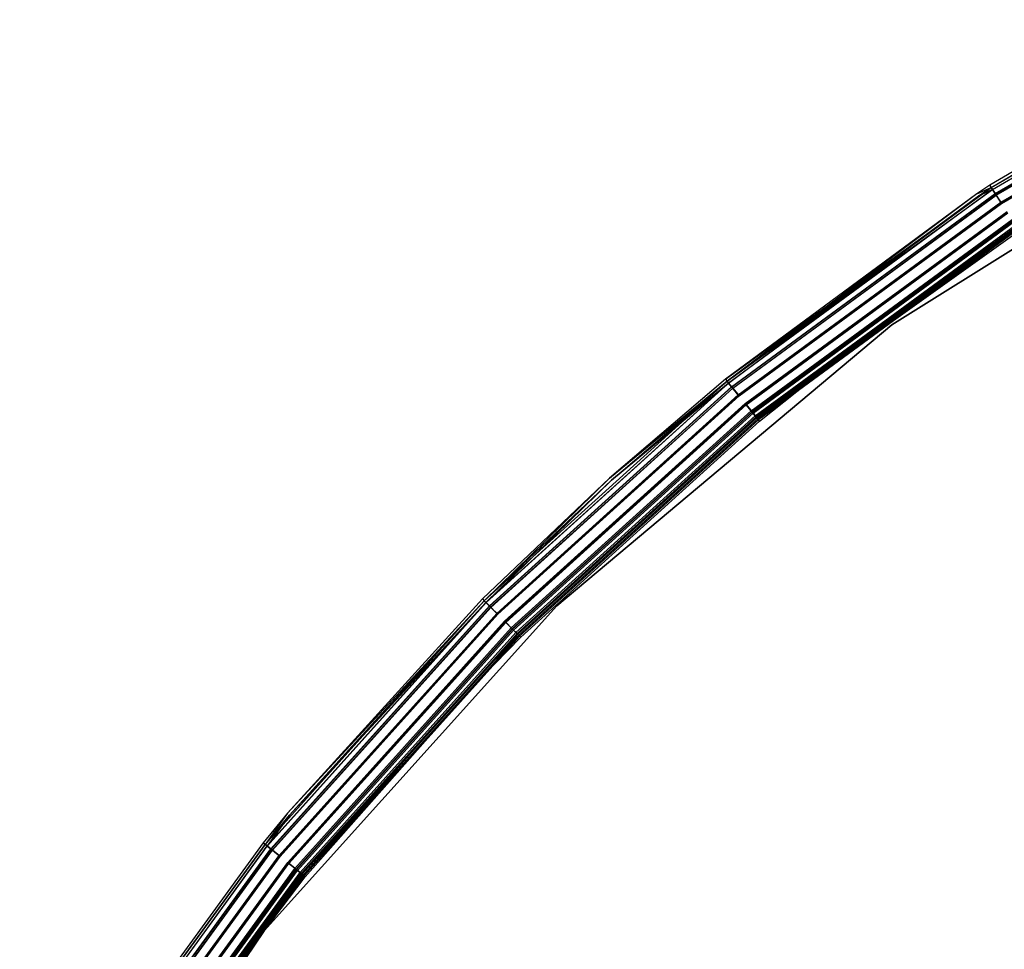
# Model space of a CAD drawing. Extents: x -22.9 to 23, y 4.7 to 50.6.
# Tile 84 of 95: x -19.6 to -12.5, y 41.3 to 48. Entities that reach past the tile are written whole.
import ezdxf

# ---------------------------------------------------------------- set-up
doc = ezdxf.new("R2010")
doc.units = 0
doc.header["$LTSCALE"] = 2.54
doc.layers.get('0').update_dxf_attribs({"linetype": 'CONTINUOUS'})

# ---------------------------------------------------------------- blocks, each defined once
blk = doc.blocks.new('HOTEL-MOOD-11783-11791_STL')
at = {"color": 0}
for p, q in [((-10.5315, 48.0414, 31.8049), (-12.5696, 46.8482, 31.8049)), ((-10.5315, 48.0414, 1.7963), (-12.5696, 46.8482, 1.7963)), ((-10.5315, 48.0414, 31.8049), (-12.5696, 46.8482, 31.8049)), ((-10.5315, 48.0414, 1.7963), (-12.5696, 46.8482, 1.7963)), ((-12.5593, 46.8326, 31.887), (-10.5229, 48.0248, 31.887)), ((-12.5593, 46.8326, 31.887), (-10.5229, 48.0248, 31.887)), ((-12.559, 46.8321, 1.7117), (-10.5226, 48.0243, 1.7117)), ((-12.559, 46.8321, 1.7117), (-10.5226, 48.0243, 1.7117)), ((-12.5586, 46.8315, 31.8049), (-10.5223, 48.0237, 31.8049)), ((-12.5586, 46.8315, 1.7963), (-10.5223, 48.0237, 1.7963)), ((-12.5586, 46.8315, 31.8049), (-10.5223, 48.0237, 31.8049)), ((-12.5586, 46.8315, 1.7963), (-10.5223, 48.0237, 1.7963)), ((-12.5494, 46.8175, 31.8783), (-10.5146, 48.0088, 31.8783)), ((-12.5494, 46.8175, 31.8783), (-10.5146, 48.0088, 31.8783)), ((-12.5491, 46.817, 1.7204), (-10.5143, 48.0083, 1.7204)), ((-12.5491, 46.817, 1.7204), (-10.5143, 48.0083, 1.7204)), ((-12.5305, 46.7887, 31.9528), (-10.4987, 47.9782, 31.9528)), ((-12.5305, 46.7887, 31.9528), (-10.4987, 47.9782, 31.9528)), ((-12.5293, 46.7869, 1.6438), (-10.4977, 47.9762, 1.6438)), ((-12.5293, 46.7869, 1.6438), (-10.4977, 47.9762, 1.6438)), ((-10.493, 47.9671, 31.9371), (-12.5237, 46.7783, 31.9371)), ((-10.493, 47.9671, 31.9371), (-12.5237, 46.7783, 31.9371)), ((-12.5224, 46.7765, 1.6595), (-10.492, 47.9652, 1.6595)), ((-12.5224, 46.7765, 1.6595), (-10.492, 47.9652, 1.6595)), ((-12.4889, 46.7254, 31.9893), (-10.4638, 47.9109, 31.9893)), ((-12.4889, 46.7254, 31.9893), (-10.4638, 47.9109, 31.9893)), ((-12.4864, 46.7217, 31.9698), (-10.4618, 47.907, 31.9698)), ((-12.4864, 46.7217, 31.9698), (-10.4618, 47.907, 31.9698)), ((-12.4864, 46.7215, 1.6061), (-10.4617, 47.9068, 1.6061)), ((-12.4864, 46.7215, 1.6061), (-10.4617, 47.9068, 1.6061)), ((-12.4839, 46.7178, 1.6256), (-10.4597, 47.9029, 1.6256)), ((-12.4839, 46.7178, 1.6256), (-10.4597, 47.9029, 1.6256)), ((-10.6027, 47.5128, 1.8265), (-13.2747, 45.8431, 1.8265)), ((-13.2747, 45.8431, 1.8065), (-10.6027, 47.5128, 1.8065)), ((-10.6027, 47.5128, 1.8265), (-13.2747, 45.8431, 1.8265)), ((-13.2747, 45.8431, 1.8065), (-10.6027, 47.5128, 1.8065)), ((-14.4742, 45.4518, 1.7963), (-12.559, 46.8321, 1.7117)), ((-14.4742, 45.4518, 1.7963), (-12.559, 46.8321, 1.7117)), ((-14.4624, 45.4373, 31.887), (-12.5593, 46.8326, 31.887)), ((-14.4624, 45.4373, 31.887), (-12.5593, 46.8326, 31.887)), ((-14.462, 45.4369, 1.7117), (-12.559, 46.8321, 1.7117)), ((-14.462, 45.4369, 1.7117), (-12.559, 46.8321, 1.7117)), ((-12.5696, 46.8482, 31.8049), (-12.6613, 46.7877, 31.8049)), ((-12.5696, 46.8482, 1.7963), (-12.6613, 46.7877, 1.7963)), ((-12.5696, 46.8482, 31.8049), (-12.6613, 46.7877, 31.8049)), ((-12.5696, 46.8482, 1.7963), (-12.6613, 46.7877, 1.7963)), ((-12.6613, 46.7877, 31.8049), (-12.5593, 46.8326, 31.887)), ((-12.6613, 46.7877, 31.8049), (-12.5593, 46.8326, 31.887)), ((-12.6613, 46.7877, 1.7963), (-12.559, 46.8321, 1.7117)), ((-12.6613, 46.7877, 1.7963), (-12.559, 46.8321, 1.7117)), ((-12.6502, 46.771, 31.8049), (-12.5586, 46.8315, 31.8049)), ((-12.6502, 46.771, 1.7963), (-12.5586, 46.8315, 1.7963)), ((-12.6502, 46.771, 31.8049), (-12.5586, 46.8315, 31.8049)), ((-12.6502, 46.771, 1.7963), (-12.5586, 46.8315, 1.7963)), ((-12.5696, 46.8482, 31.8049), (-12.5593, 46.8326, 31.887)), ((-12.5696, 46.8482, 31.8049), (-12.5593, 46.8326, 31.887)), ((-12.5696, 46.8482, 1.7963), (-12.5696, 46.8482, 31.8049)), ((-12.5696, 46.8482, 1.7963), (-12.5696, 46.8482, 31.8049)), ((-12.559, 46.8321, 1.7117), (-12.5696, 46.8482, 1.7963)), ((-12.559, 46.8321, 1.7117), (-12.5696, 46.8482, 1.7963)), ((-12.5305, 46.7887, 31.9528), (-12.5593, 46.8326, 31.887)), ((-12.5305, 46.7887, 31.9528), (-12.5593, 46.8326, 31.887)), ((-12.559, 46.8321, 1.7117), (-12.5293, 46.7869, 1.6438)), ((-12.559, 46.8321, 1.7117), (-12.5293, 46.7869, 1.6438)), ((-12.5586, 46.8315, 31.8049), (-12.5494, 46.8175, 31.8783)), ((-12.5586, 46.8315, 31.8049), (-12.5494, 46.8175, 31.8783)), ((-12.5586, 46.8315, 1.7963), (-12.5586, 46.8315, 31.8049)), ((-12.5586, 46.8315, 1.7963), (-12.5586, 46.8315, 31.8049)), ((-12.5586, 46.8315, 1.7963), (-12.5491, 46.817, 1.7204)), ((-12.5586, 46.8315, 1.7963), (-12.5491, 46.817, 1.7204)), ((-12.6613, 46.7877, 31.8049), (-14.4742, 45.4518, 31.8049)), ((-12.6613, 46.7877, 1.7963), (-14.4742, 45.4518, 1.7963)), ((-12.6613, 46.7877, 31.8049), (-14.4742, 45.4518, 31.8049)), ((-12.6613, 46.7877, 1.7963), (-14.4742, 45.4518, 1.7963)), ((-12.6613, 46.7877, 31.8049), (-14.4624, 45.4373, 31.887)), ((-12.6613, 46.7877, 31.8049), (-14.4624, 45.4373, 31.887)), ((-14.4616, 45.4363, 31.8049), (-12.5494, 46.8175, 31.8783)), ((-14.4616, 45.4363, 31.8049), (-12.5494, 46.8175, 31.8783)), ((-14.4616, 45.4363, 31.8049), (-12.6502, 46.771, 31.8049)), ((-14.4616, 45.4363, 1.7963), (-12.6502, 46.771, 1.7963)), ((-14.4616, 45.4363, 31.8049), (-12.6502, 46.771, 31.8049)), ((-14.4616, 45.4363, 1.7963), (-12.6502, 46.771, 1.7963)), ((-12.5494, 46.8175, 31.8783), (-14.451, 45.4233, 31.8783)), ((-12.5494, 46.8175, 31.8783), (-14.451, 45.4233, 31.8783)), ((-12.5491, 46.817, 1.7204), (-14.4506, 45.4229, 1.7204)), ((-12.5491, 46.817, 1.7204), (-14.4506, 45.4229, 1.7204)), ((-14.4506, 45.4229, 1.7204), (-12.6502, 46.771, 1.7963)), ((-14.4506, 45.4229, 1.7204), (-12.6502, 46.771, 1.7963)), ((-14.4292, 45.3966, 31.9528), (-12.5305, 46.7887, 31.9528)), ((-14.4292, 45.3966, 31.9528), (-12.5305, 46.7887, 31.9528)), ((-14.4278, 45.3949, 1.6438), (-12.5293, 46.7869, 1.6438)), ((-14.4278, 45.3949, 1.6438), (-12.5293, 46.7869, 1.6438)), ((-14.4213, 45.387, 31.9371), (-12.5237, 46.7783, 31.9371)), ((-14.4213, 45.387, 31.9371), (-12.5237, 46.7783, 31.9371)), ((-14.4199, 45.3853, 1.6595), (-12.5224, 46.7765, 1.6595)), ((-14.4199, 45.3853, 1.6595), (-12.5224, 46.7765, 1.6595)), ((-12.6613, 46.7877, 1.7963), (-12.6613, 46.7877, 31.8049)), ((-12.6613, 46.7877, 1.7963), (-12.6613, 46.7877, 31.8049)), ((-12.6502, 46.771, 31.8049), (-12.5494, 46.8175, 31.8783)), ((-12.6502, 46.771, 31.8049), (-12.5494, 46.8175, 31.8783)), ((-12.5491, 46.817, 1.7204), (-12.6502, 46.771, 1.7963)), ((-12.5491, 46.817, 1.7204), (-12.6502, 46.771, 1.7963)), ((-12.6502, 46.771, 1.7963), (-12.6502, 46.771, 31.8049)), ((-12.6502, 46.771, 1.7963), (-12.6502, 46.771, 31.8049)), ((-12.5494, 46.8175, 31.8783), (-12.5237, 46.7783, 31.9371)), ((-12.5494, 46.8175, 31.8783), (-12.5237, 46.7783, 31.9371)), ((-12.5491, 46.817, 1.7204), (-12.5224, 46.7765, 1.6595)), ((-12.5491, 46.817, 1.7204), (-12.5224, 46.7765, 1.6595)), ((-12.4889, 46.7254, 31.9893), (-12.5305, 46.7887, 31.9528)), ((-12.4889, 46.7254, 31.9893), (-12.5305, 46.7887, 31.9528)), ((-12.5293, 46.7869, 1.6438), (-12.4864, 46.7215, 1.6061)), ((-12.5293, 46.7869, 1.6438), (-12.4864, 46.7215, 1.6061)), ((-12.4864, 46.7217, 31.9698), (-12.5237, 46.7783, 31.9371)), ((-12.4864, 46.7217, 31.9698), (-12.5237, 46.7783, 31.9371)), ((-12.5224, 46.7765, 1.6595), (-12.4839, 46.7178, 1.6256)), ((-12.5224, 46.7765, 1.6595), (-12.4839, 46.7178, 1.6256)), ((-14.3813, 45.3379, 31.9893), (-12.4889, 46.7254, 31.9893)), ((-14.3813, 45.3379, 31.9893), (-12.4889, 46.7254, 31.9893)), ((-14.3785, 45.3345, 31.9698), (-12.4864, 46.7217, 31.9698)), ((-14.3785, 45.3345, 31.9698), (-12.4864, 46.7217, 31.9698)), ((-14.3784, 45.3343, 1.6061), (-12.4864, 46.7215, 1.6061)), ((-14.3784, 45.3343, 1.6061), (-12.4864, 46.7215, 1.6061)), ((-14.3756, 45.3309, 1.6256), (-12.4839, 46.7178, 1.6256)), ((-14.3756, 45.3309, 1.6256), (-12.4839, 46.7178, 1.6256)), ((-14.3309, 45.2761, 31.9698), (-12.4451, 46.6588, 31.9698)), ((-14.3309, 45.2761, 31.9698), (-12.4451, 46.6588, 31.9698)), ((-14.3281, 45.2727, 31.9893), (-12.4427, 46.655, 31.9893)), ((-14.3281, 45.2727, 31.9893), (-12.4427, 46.655, 31.9893)), ((-14.3264, 45.2705, 1.6256), (-12.4412, 46.6527, 1.6256)), ((-14.3264, 45.2705, 1.6256), (-12.4412, 46.6527, 1.6256)), ((-14.3235, 45.2671, 1.6061), (-12.4387, 46.649, 1.6061)), ((-14.3235, 45.2671, 1.6061), (-12.4387, 46.649, 1.6061)), ((-14.2881, 45.2236, 31.9371), (-12.4079, 46.6021, 31.9371)), ((-14.2881, 45.2236, 31.9371), (-12.4079, 46.6021, 31.9371)), ((-14.282, 45.2161, 1.6593), (-12.4026, 46.594, 1.6593)), ((-14.282, 45.2161, 1.6593), (-12.4026, 46.594, 1.6593)), ((-14.2802, 45.214, 31.9528), (-12.4011, 46.5917, 31.9528)), ((-14.2802, 45.214, 31.9528), (-12.4011, 46.5917, 31.9528)), ((-14.2741, 45.2065, 1.6437), (-12.3958, 46.5836, 1.6437)), ((-14.2741, 45.2065, 1.6437), (-12.3958, 46.5836, 1.6437)), ((-14.2584, 45.1873, 31.8783), (-12.3822, 46.5629, 31.8783)), ((-14.2584, 45.1873, 31.8783), (-12.3822, 46.5629, 31.8783)), ((-14.2512, 45.1784, 1.7202), (-12.3759, 46.5534, 1.7202)), ((-14.2512, 45.1784, 1.7202), (-12.3759, 46.5534, 1.7202)), ((-14.2479, 45.1743, 31.8049), (-12.373, 46.5489, 31.8049)), ((-14.2479, 45.1743, 31.8049), (-12.373, 46.5489, 31.8049)), ((-14.2471, 45.1733, 31.887), (-12.3723, 46.5478, 31.887)), ((-14.2471, 45.1733, 31.887), (-12.3723, 46.5478, 31.887)), ((-14.2399, 45.1645, 1.7115), (-12.366, 46.5383, 1.7115)), ((-14.2399, 45.1645, 1.7115), (-12.366, 46.5383, 1.7115)), ((-13.7959, 45.5181, 1.7961), (-12.3759, 46.5534, 1.7202)), ((-13.7959, 45.5181, 1.7961), (-12.3759, 46.5534, 1.7202)), ((-12.3664, 46.5388, 1.7961), (-13.7959, 45.5181, 1.7961)), ((-12.3664, 46.5388, 1.7961), (-13.7959, 45.5181, 1.7961)), ((-13.7836, 45.5023, 1.7961), (-12.366, 46.5383, 1.7115)), ((-13.7836, 45.5023, 1.7961), (-12.366, 46.5383, 1.7115)), ((-12.362, 46.5322, 31.8049), (-14.2352, 45.1588, 31.8049)), ((-12.362, 46.5322, 31.8049), (-14.2352, 45.1588, 31.8049)), ((-13.7836, 45.5023, 1.7961), (-12.3554, 46.5221, 1.7961)), ((-13.7836, 45.5023, 1.7961), (-12.3554, 46.5221, 1.7961)), ((-13.2747, 45.8431, 1.8265), (-15.6884, 43.8178, 1.8265)), ((-15.6884, 43.8178, 1.8065), (-13.2747, 45.8431, 1.8065)), ((-13.2747, 45.8431, 1.8265), (-15.6884, 43.8178, 1.8265)), ((-15.6884, 43.8178, 1.8065), (-13.2747, 45.8431, 1.8065)), ((-13.2747, 45.8431, 1.8265), (-13.2747, 45.8431, 1.8065)), ((-13.2747, 45.8431, 1.8265), (-13.2747, 45.8431, 1.8065)), ((-13.7959, 45.5181, 1.7961), (-14.2512, 45.1784, 1.7202)), ((-13.7959, 45.5181, 1.7961), (-14.2512, 45.1784, 1.7202)), ((-13.7959, 45.5181, 1.7961), (-14.2402, 45.1649, 1.7961)), ((-13.7959, 45.5181, 1.7961), (-14.2402, 45.1649, 1.7961)), ((-14.2399, 45.1645, 1.7115), (-13.7836, 45.5023, 1.7961)), ((-14.2399, 45.1645, 1.7115), (-13.7836, 45.5023, 1.7961)), ((-14.2276, 45.1494, 1.7961), (-13.7836, 45.5023, 1.7961)), ((-14.2276, 45.1494, 1.7961), (-13.7836, 45.5023, 1.7961)), ((-16.2119, 43.8537, 31.887), (-14.4624, 45.4373, 31.887)), ((-16.2119, 43.8537, 31.887), (-14.4624, 45.4373, 31.887)), ((-16.2115, 43.8533, 1.7117), (-14.462, 45.4369, 1.7117)), ((-16.2115, 43.8533, 1.7117), (-14.462, 45.4369, 1.7117)), ((-16.1991, 43.841, 31.8783), (-14.451, 45.4233, 31.8783)), ((-16.1991, 43.841, 31.8783), (-14.451, 45.4233, 31.8783)), ((-16.1987, 43.8406, 1.7204), (-14.4506, 45.4229, 1.7204)), ((-16.1987, 43.8406, 1.7204), (-14.4506, 45.4229, 1.7204)), ((-14.4742, 45.4518, 31.8049), (-15.3089, 44.7371, 31.8049)), ((-14.4742, 45.4518, 1.7963), (-15.3089, 44.7371, 1.7963)), ((-14.4742, 45.4518, 31.8049), (-15.3089, 44.7371, 31.8049)), ((-14.4742, 45.4518, 1.7963), (-15.3089, 44.7371, 1.7963)), ((-15.3089, 44.7371, 31.8049), (-14.4624, 45.4373, 31.887)), ((-15.3089, 44.7371, 31.8049), (-14.4624, 45.4373, 31.887)), ((-14.462, 45.4369, 1.7117), (-15.3089, 44.7371, 1.7963)), ((-14.462, 45.4369, 1.7117), (-15.3089, 44.7371, 1.7963)), ((-15.2955, 44.7223, 31.8049), (-14.4616, 45.4363, 31.8049)), ((-15.2955, 44.7223, 1.7963), (-14.4616, 45.4363, 1.7963)), ((-15.2955, 44.7223, 31.8049), (-14.4616, 45.4363, 31.8049)), ((-15.2955, 44.7223, 1.7963), (-14.4616, 45.4363, 1.7963)), ((-14.451, 45.4233, 31.8783), (-15.2955, 44.7223, 31.8049)), ((-14.451, 45.4233, 31.8783), (-15.2955, 44.7223, 31.8049)), ((-15.2955, 44.7223, 1.7963), (-14.4506, 45.4229, 1.7204)), ((-15.2955, 44.7223, 1.7963), (-14.4506, 45.4229, 1.7204)), ((-14.4742, 45.4518, 31.8049), (-14.4624, 45.4373, 31.887)), ((-14.4742, 45.4518, 31.8049), (-14.4624, 45.4373, 31.887)), ((-14.4742, 45.4518, 1.7963), (-14.4742, 45.4518, 31.8049)), ((-14.4742, 45.4518, 1.7963), (-14.4742, 45.4518, 31.8049)), ((-14.4742, 45.4518, 1.7963), (-14.462, 45.4369, 1.7117)), ((-14.4742, 45.4518, 1.7963), (-14.462, 45.4369, 1.7117)), ((-14.4292, 45.3966, 31.9528), (-14.4624, 45.4373, 31.887)), ((-14.4292, 45.3966, 31.9528), (-14.4624, 45.4373, 31.887)), ((-14.4278, 45.3949, 1.6438), (-14.462, 45.4369, 1.7117)), ((-14.4278, 45.3949, 1.6438), (-14.462, 45.4369, 1.7117)), ((-14.4616, 45.4363, 31.8049), (-14.451, 45.4233, 31.8783)), ((-14.4616, 45.4363, 31.8049), (-14.451, 45.4233, 31.8783)), ((-14.4616, 45.4363, 1.7963), (-14.4616, 45.4363, 31.8049)), ((-14.4616, 45.4363, 1.7963), (-14.4616, 45.4363, 31.8049)), ((-14.4616, 45.4363, 1.7963), (-14.4506, 45.4229, 1.7204)), ((-14.4616, 45.4363, 1.7963), (-14.4506, 45.4229, 1.7204)), ((-14.4213, 45.387, 31.9371), (-14.451, 45.4233, 31.8783)), ((-14.4213, 45.387, 31.9371), (-14.451, 45.4233, 31.8783)), ((-14.4199, 45.3853, 1.6595), (-14.4506, 45.4229, 1.7204)), ((-14.4199, 45.3853, 1.6595), (-14.4506, 45.4229, 1.7204)), ((-16.1747, 43.8167, 31.9528), (-14.4292, 45.3966, 31.9528)), ((-16.1747, 43.8167, 31.9528), (-14.4292, 45.3966, 31.9528)), ((-16.1732, 43.8151, 1.6438), (-14.4278, 45.3949, 1.6438)), ((-16.1732, 43.8151, 1.6438), (-14.4278, 45.3949, 1.6438)), ((-16.1659, 43.8079, 31.9371), (-14.4213, 45.387, 31.9371)), ((-16.1659, 43.8079, 31.9371), (-14.4213, 45.387, 31.9371)), ((-14.4199, 45.3853, 1.6595), (-16.1643, 43.8063, 1.6595)), ((-14.4199, 45.3853, 1.6595), (-16.1643, 43.8063, 1.6595)), ((-16.121, 43.7632, 31.9893), (-14.3813, 45.3379, 31.9893)), ((-16.121, 43.7632, 31.9893), (-14.3813, 45.3379, 31.9893)), ((-16.1179, 43.7601, 31.9698), (-14.3785, 45.3345, 31.9698)), ((-16.1179, 43.7601, 31.9698), (-14.3785, 45.3345, 31.9698)), ((-16.1178, 43.76, 1.6061), (-14.3784, 45.3343, 1.6061)), ((-16.1178, 43.76, 1.6061), (-14.3784, 45.3343, 1.6061)), ((-16.1146, 43.7568, 1.6256), (-14.3756, 45.3309, 1.6256)), ((-16.1146, 43.7568, 1.6256), (-14.3756, 45.3309, 1.6256)), ((-14.3813, 45.3379, 31.9893), (-14.4292, 45.3966, 31.9528)), ((-14.3813, 45.3379, 31.9893), (-14.4292, 45.3966, 31.9528)), ((-14.3784, 45.3343, 1.6061), (-14.4278, 45.3949, 1.6438)), ((-14.3784, 45.3343, 1.6061), (-14.4278, 45.3949, 1.6438)), ((-14.3785, 45.3345, 31.9698), (-14.4213, 45.387, 31.9371)), ((-14.3785, 45.3345, 31.9698), (-14.4213, 45.387, 31.9371)), ((-14.4199, 45.3853, 1.6595), (-14.3756, 45.3309, 1.6256)), ((-14.4199, 45.3853, 1.6595), (-14.3756, 45.3309, 1.6256)), ((-16.0646, 43.707, 31.9698), (-14.3309, 45.2761, 31.9698)), ((-16.0646, 43.707, 31.9698), (-14.3309, 45.2761, 31.9698)), ((-16.0614, 43.7038, 31.9893), (-14.3281, 45.2727, 31.9893)), ((-16.0614, 43.7038, 31.9893), (-14.3281, 45.2727, 31.9893)), ((-16.0594, 43.7018, 1.6256), (-14.3264, 45.2705, 1.6256)), ((-16.0594, 43.7018, 1.6256), (-14.3264, 45.2705, 1.6256)), ((-16.0563, 43.6987, 1.6061), (-14.3235, 45.2671, 1.6061)), ((-16.0563, 43.6987, 1.6061), (-14.3235, 45.2671, 1.6061)), ((-14.2881, 45.2236, 31.9371), (-14.3309, 45.2761, 31.9698)), ((-14.2881, 45.2236, 31.9371), (-14.3309, 45.2761, 31.9698)), ((-14.2802, 45.214, 31.9528), (-14.3281, 45.2727, 31.9893)), ((-14.2802, 45.214, 31.9528), (-14.3281, 45.2727, 31.9893)), ((-14.3264, 45.2705, 1.6256), (-14.282, 45.2161, 1.6593)), ((-14.3264, 45.2705, 1.6256), (-14.282, 45.2161, 1.6593)), ((-14.2741, 45.2065, 1.6437), (-14.3235, 45.2671, 1.6061)), ((-14.2741, 45.2065, 1.6437), (-14.3235, 45.2671, 1.6061)), ((-16.0166, 43.6591, 31.9371), (-14.2881, 45.2236, 31.9371)), ((-16.0166, 43.6591, 31.9371), (-14.2881, 45.2236, 31.9371)), ((-16.0097, 43.6523, 1.6593), (-14.282, 45.2161, 1.6593)), ((-16.0097, 43.6523, 1.6593), (-14.282, 45.2161, 1.6593)), ((-16.0077, 43.6503, 31.9528), (-14.2802, 45.214, 31.9528)), ((-16.0077, 43.6503, 31.9528), (-14.2802, 45.214, 31.9528)), ((-16.0009, 43.6435, 1.6437), (-14.2741, 45.2065, 1.6437)), ((-16.0009, 43.6435, 1.6437), (-14.2741, 45.2065, 1.6437)), ((-14.2584, 45.1873, 31.8783), (-14.2881, 45.2236, 31.9371)), ((-14.2584, 45.1873, 31.8783), (-14.2881, 45.2236, 31.9371)), ((-14.282, 45.2161, 1.6593), (-14.2512, 45.1784, 1.7202)), ((-14.282, 45.2161, 1.6593), (-14.2512, 45.1784, 1.7202)), ((-14.2471, 45.1733, 31.887), (-14.2802, 45.214, 31.9528)), ((-14.2471, 45.1733, 31.887), (-14.2802, 45.214, 31.9528)), ((-14.2399, 45.1645, 1.7115), (-14.2741, 45.2065, 1.6437)), ((-14.2399, 45.1645, 1.7115), (-14.2741, 45.2065, 1.6437)), ((-15.9833, 43.626, 31.8783), (-14.2584, 45.1873, 31.8783)), ((-15.9833, 43.626, 31.8783), (-14.2584, 45.1873, 31.8783)), ((-15.9753, 43.618, 1.7202), (-14.2512, 45.1784, 1.7202)), ((-15.9753, 43.618, 1.7202), (-14.2512, 45.1784, 1.7202)), ((-15.9715, 43.6142, 31.8049), (-14.2479, 45.1743, 31.8049)), ((-15.9715, 43.6142, 31.8049), (-14.2479, 45.1743, 31.8049)), ((-15.9706, 43.6133, 31.887), (-14.2471, 45.1733, 31.887)), ((-15.9706, 43.6133, 31.887), (-14.2471, 45.1733, 31.887)), ((-14.2402, 45.1649, 1.7961), (-15.9629, 43.6057, 1.7961)), ((-14.2402, 45.1649, 1.7961), (-15.9629, 43.6057, 1.7961)), ((-15.9625, 43.6052, 1.7115), (-14.2399, 45.1645, 1.7115)), ((-15.9625, 43.6052, 1.7115), (-14.2399, 45.1645, 1.7115)), ((-14.2352, 45.1588, 31.8049), (-15.9573, 43.6001, 31.8049)), ((-14.2352, 45.1588, 31.8049), (-15.9573, 43.6001, 31.8049)), ((-15.9488, 43.5915, 1.7961), (-14.2276, 45.1494, 1.7961)), ((-15.9488, 43.5915, 1.7961), (-14.2276, 45.1494, 1.7961)), ((-14.2479, 45.1743, 31.8049), (-14.2584, 45.1873, 31.8783)), ((-14.2479, 45.1743, 31.8049), (-14.2584, 45.1873, 31.8783)), ((-14.2402, 45.1649, 1.7961), (-14.2512, 45.1784, 1.7202)), ((-14.2402, 45.1649, 1.7961), (-14.2512, 45.1784, 1.7202)), ((-14.2352, 45.1588, 31.8049), (-14.2471, 45.1733, 31.887)), ((-14.2352, 45.1588, 31.8049), (-14.2471, 45.1733, 31.887)), ((-14.2276, 45.1494, 1.7961), (-14.2399, 45.1645, 1.7115)), ((-14.2276, 45.1494, 1.7961), (-14.2399, 45.1645, 1.7115)), ((-15.3089, 44.7371, 31.8049), (-16.2251, 43.867, 31.8049)), ((-15.3089, 44.7371, 1.7963), (-16.2251, 43.867, 1.7963)), ((-15.3089, 44.7371, 31.8049), (-16.2251, 43.867, 31.8049)), ((-15.3089, 44.7371, 1.7963), (-16.2251, 43.867, 1.7963)), ((-15.3089, 44.7371, 31.8049), (-16.2119, 43.8537, 31.887)), ((-15.3089, 44.7371, 31.8049), (-16.2119, 43.8537, 31.887)), ((-16.2115, 43.8533, 1.7117), (-15.3089, 44.7371, 1.7963)), ((-16.2115, 43.8533, 1.7117), (-15.3089, 44.7371, 1.7963)), ((-16.211, 43.8528, 31.8049), (-15.2955, 44.7223, 31.8049)), ((-16.211, 43.8528, 1.7963), (-15.2955, 44.7223, 1.7963)), ((-16.211, 43.8528, 31.8049), (-15.2955, 44.7223, 31.8049)), ((-16.211, 43.8528, 1.7963), (-15.2955, 44.7223, 1.7963)), ((-16.1991, 43.841, 31.8783), (-15.2955, 44.7223, 31.8049)), ((-16.1991, 43.841, 31.8783), (-15.2955, 44.7223, 31.8049)), ((-16.1987, 43.8406, 1.7204), (-15.2955, 44.7223, 1.7963)), ((-16.1987, 43.8406, 1.7204), (-15.2955, 44.7223, 1.7963)), ((-15.3089, 44.7371, 1.7963), (-15.3089, 44.7371, 31.8049)), ((-15.3089, 44.7371, 1.7963), (-15.3089, 44.7371, 31.8049)), ((-15.2955, 44.7223, 1.7963), (-15.2955, 44.7223, 31.8049)), ((-15.2955, 44.7223, 1.7963), (-15.2955, 44.7223, 31.8049)), ((-17.7893, 42.0987, 31.887), (-16.2119, 43.8537, 31.887)), ((-17.7893, 42.0987, 31.887), (-16.2119, 43.8537, 31.887)), ((-16.2115, 43.8533, 1.7117), (-17.7889, 42.0983, 1.7117)), ((-16.2115, 43.8533, 1.7117), (-17.7889, 42.0983, 1.7117)), ((-16.2251, 43.867, 31.8049), (-17.6297, 42.3229, 31.8049)), ((-16.2251, 43.867, 1.7963), (-17.6297, 42.3229, 1.7963)), ((-16.2251, 43.867, 31.8049), (-17.6297, 42.3229, 31.8049)), ((-16.2251, 43.867, 1.7963), (-17.6297, 42.3229, 1.7963)), ((-16.2119, 43.8537, 31.887), (-17.6297, 42.3229, 31.8049)), ((-16.2119, 43.8537, 31.887), (-17.6297, 42.3229, 31.8049)), ((-16.2115, 43.8533, 1.7117), (-17.6297, 42.3229, 1.7963)), ((-16.2115, 43.8533, 1.7117), (-17.6297, 42.3229, 1.7963)), ((-17.6143, 42.3102, 31.8049), (-16.211, 43.8528, 31.8049)), ((-17.6143, 42.3102, 1.7963), (-16.211, 43.8528, 1.7963)), ((-17.6143, 42.3102, 31.8049), (-16.211, 43.8528, 31.8049)), ((-17.6143, 42.3102, 1.7963), (-16.211, 43.8528, 1.7963)), ((-16.2251, 43.867, 31.8049), (-16.2119, 43.8537, 31.887)), ((-16.2251, 43.867, 31.8049), (-16.2119, 43.8537, 31.887)), ((-16.2251, 43.867, 1.7963), (-16.2251, 43.867, 31.8049)), ((-16.2251, 43.867, 1.7963), (-16.2251, 43.867, 31.8049)), ((-16.2251, 43.867, 1.7963), (-16.2115, 43.8533, 1.7117)), ((-16.2251, 43.867, 1.7963), (-16.2115, 43.8533, 1.7117)), ((-16.1747, 43.8167, 31.9528), (-16.2119, 43.8537, 31.887)), ((-16.1747, 43.8167, 31.9528), (-16.2119, 43.8537, 31.887)), ((-16.1732, 43.8151, 1.6438), (-16.2115, 43.8533, 1.7117)), ((-16.1732, 43.8151, 1.6438), (-16.2115, 43.8533, 1.7117)), ((-16.211, 43.8528, 31.8049), (-16.1991, 43.841, 31.8783)), ((-16.211, 43.8528, 31.8049), (-16.1991, 43.841, 31.8783)), ((-16.211, 43.8528, 1.7963), (-16.211, 43.8528, 31.8049)), ((-16.211, 43.8528, 1.7963), (-16.211, 43.8528, 31.8049)), ((-16.211, 43.8528, 1.7963), (-16.1987, 43.8406, 1.7204)), ((-16.211, 43.8528, 1.7963), (-16.1987, 43.8406, 1.7204)), ((-15.6884, 43.8178, 1.8265), (-17.7966, 41.4763, 1.8265)), ((-17.7966, 41.4763, 1.8065), (-15.6884, 43.8178, 1.8065)), ((-15.6884, 43.8178, 1.8265), (-17.7966, 41.4763, 1.8265)), ((-17.7966, 41.4763, 1.8065), (-15.6884, 43.8178, 1.8065)), ((-17.7753, 42.0874, 31.8783), (-16.1991, 43.841, 31.8783)), ((-17.7753, 42.0874, 31.8783), (-16.1991, 43.841, 31.8783)), ((-17.7748, 42.087, 1.7204), (-16.1987, 43.8406, 1.7204)), ((-17.7748, 42.087, 1.7204), (-16.1987, 43.8406, 1.7204)), ((-17.7485, 42.0657, 31.9528), (-16.1747, 43.8167, 31.9528)), ((-17.7485, 42.0657, 31.9528), (-16.1747, 43.8167, 31.9528)), ((-16.1732, 43.8151, 1.6438), (-17.7468, 42.0643, 1.6438)), ((-16.1732, 43.8151, 1.6438), (-17.7468, 42.0643, 1.6438)), ((-17.7388, 42.0578, 31.9371), (-16.1659, 43.8079, 31.9371)), ((-17.7388, 42.0578, 31.9371), (-16.1659, 43.8079, 31.9371)), ((-17.7371, 42.0564, 1.6595), (-16.1643, 43.8063, 1.6595)), ((-17.7371, 42.0564, 1.6595), (-16.1643, 43.8063, 1.6595)), ((-17.6143, 42.3102, 31.8049), (-16.1991, 43.841, 31.8783)), ((-17.6143, 42.3102, 31.8049), (-16.1991, 43.841, 31.8783)), ((-17.6143, 42.3102, 1.7963), (-16.1987, 43.8406, 1.7204)), ((-17.6143, 42.3102, 1.7963), (-16.1987, 43.8406, 1.7204)), ((-16.1659, 43.8079, 31.9371), (-16.1991, 43.841, 31.8783)), ((-16.1659, 43.8079, 31.9371), (-16.1991, 43.841, 31.8783)), ((-16.1987, 43.8406, 1.7204), (-16.1643, 43.8063, 1.6595)), ((-16.1987, 43.8406, 1.7204), (-16.1643, 43.8063, 1.6595)), ((-16.121, 43.7632, 31.9893), (-16.1747, 43.8167, 31.9528)), ((-16.121, 43.7632, 31.9893), (-16.1747, 43.8167, 31.9528)), ((-16.1178, 43.76, 1.6061), (-16.1732, 43.8151, 1.6438)), ((-16.1178, 43.76, 1.6061), (-16.1732, 43.8151, 1.6438)), ((-16.1179, 43.7601, 31.9698), (-16.1659, 43.8079, 31.9371)), ((-16.1179, 43.7601, 31.9698), (-16.1659, 43.8079, 31.9371)), ((-16.1146, 43.7568, 1.6256), (-16.1643, 43.8063, 1.6595)), ((-16.1146, 43.7568, 1.6256), (-16.1643, 43.8063, 1.6595)), ((-15.6884, 43.8178, 1.8265), (-15.6884, 43.8178, 1.8065)), ((-15.6884, 43.8178, 1.8265), (-15.6884, 43.8178, 1.8065)), ((-17.6896, 42.018, 31.9893), (-16.121, 43.7632, 31.9893)), ((-17.6896, 42.018, 31.9893), (-16.121, 43.7632, 31.9893)), ((-17.6862, 42.0152, 31.9698), (-16.1179, 43.7601, 31.9698)), ((-17.6862, 42.0152, 31.9698), (-16.1179, 43.7601, 31.9698)), ((-16.1178, 43.76, 1.6061), (-17.6861, 42.0151, 1.6061)), ((-16.1178, 43.76, 1.6061), (-17.6861, 42.0151, 1.6061)), ((-16.1146, 43.7568, 1.6256), (-17.6826, 42.0123, 1.6256)), ((-16.1146, 43.7568, 1.6256), (-17.6826, 42.0123, 1.6256)), ((-17.6277, 41.9678, 31.9698), (-16.0646, 43.707, 31.9698)), ((-17.6277, 41.9678, 31.9698), (-16.0646, 43.707, 31.9698)), ((-17.6242, 41.965, 31.9893), (-16.0614, 43.7038, 31.9893)), ((-17.6242, 41.965, 31.9893), (-16.0614, 43.7038, 31.9893)), ((-17.6221, 41.9633, 1.6256), (-16.0594, 43.7018, 1.6256)), ((-17.6221, 41.9633, 1.6256), (-16.0594, 43.7018, 1.6256)), ((-16.0166, 43.6591, 31.9371), (-16.0646, 43.707, 31.9698)), ((-16.0166, 43.6591, 31.9371), (-16.0646, 43.707, 31.9698)), ((-16.0077, 43.6503, 31.9528), (-16.0614, 43.7038, 31.9893)), ((-16.0077, 43.6503, 31.9528), (-16.0614, 43.7038, 31.9893)), ((-16.0594, 43.7018, 1.6256), (-16.0097, 43.6523, 1.6593)), ((-16.0594, 43.7018, 1.6256), (-16.0097, 43.6523, 1.6593)), ((-16.0563, 43.6987, 1.6061), (-17.6186, 41.9605, 1.6061)), ((-16.0563, 43.6987, 1.6061), (-17.6186, 41.9605, 1.6061)), ((-17.575, 41.9252, 31.9371), (-16.0166, 43.6591, 31.9371)), ((-17.575, 41.9252, 31.9371), (-16.0166, 43.6591, 31.9371)), ((-17.5675, 41.9191, 1.6593), (-16.0097, 43.6523, 1.6593)), ((-17.5675, 41.9191, 1.6593), (-16.0097, 43.6523, 1.6593)), ((-17.5653, 41.9173, 31.9528), (-16.0077, 43.6503, 31.9528)), ((-17.5653, 41.9173, 31.9528), (-16.0077, 43.6503, 31.9528)), ((-16.0009, 43.6435, 1.6437), (-17.5578, 41.9112, 1.6437)), ((-16.0009, 43.6435, 1.6437), (-17.5578, 41.9112, 1.6437)), ((-16.0009, 43.6435, 1.6437), (-16.0563, 43.6987, 1.6061)), ((-16.0009, 43.6435, 1.6437), (-16.0563, 43.6987, 1.6061)), ((-15.9833, 43.626, 31.8783), (-16.0166, 43.6591, 31.9371)), ((-15.9833, 43.626, 31.8783), (-16.0166, 43.6591, 31.9371)), ((-16.0097, 43.6523, 1.6593), (-15.9753, 43.618, 1.7202)), ((-16.0097, 43.6523, 1.6593), (-15.9753, 43.618, 1.7202)), ((-15.9706, 43.6133, 31.887), (-16.0077, 43.6503, 31.9528)), ((-15.9706, 43.6133, 31.887), (-16.0077, 43.6503, 31.9528)), ((-15.9625, 43.6052, 1.7115), (-16.0009, 43.6435, 1.6437)), ((-15.9625, 43.6052, 1.7115), (-16.0009, 43.6435, 1.6437)), ((-17.5386, 41.8956, 31.8783), (-15.9833, 43.626, 31.8783)), ((-17.5386, 41.8956, 31.8783), (-15.9833, 43.626, 31.8783)), ((-17.5297, 41.8885, 1.7202), (-15.9753, 43.618, 1.7202)), ((-17.5297, 41.8885, 1.7202), (-15.9753, 43.618, 1.7202)), ((-17.5255, 41.8851, 31.8049), (-15.9715, 43.6142, 31.8049)), ((-17.5255, 41.8851, 31.8049), (-15.9715, 43.6142, 31.8049)), ((-17.5245, 41.8843, 31.887), (-15.9706, 43.6133, 31.887)), ((-17.5245, 41.8843, 31.887), (-15.9706, 43.6133, 31.887)), ((-15.9625, 43.6052, 1.7115), (-17.5157, 41.8771, 1.7115)), ((-15.9625, 43.6052, 1.7115), (-17.5157, 41.8771, 1.7115)), ((-15.9573, 43.6001, 31.8049), (-17.51, 41.8725, 31.8049)), ((-15.9573, 43.6001, 31.8049), (-17.51, 41.8725, 31.8049)), ((-15.9753, 43.618, 1.7202), (-16.2465, 43.3159, 1.7961)), ((-15.9753, 43.618, 1.7202), (-16.2465, 43.3159, 1.7961)), ((-15.9629, 43.6057, 1.7961), (-16.2465, 43.3159, 1.7961)), ((-15.9629, 43.6057, 1.7961), (-16.2465, 43.3159, 1.7961)), ((-15.9625, 43.6052, 1.7115), (-16.2321, 43.302, 1.7961)), ((-15.9625, 43.6052, 1.7115), (-16.2321, 43.302, 1.7961)), ((-16.2321, 43.302, 1.7961), (-15.9488, 43.5915, 1.7961)), ((-16.2321, 43.302, 1.7961), (-15.9488, 43.5915, 1.7961)), ((-15.9715, 43.6142, 31.8049), (-15.9833, 43.626, 31.8783)), ((-15.9715, 43.6142, 31.8049), (-15.9833, 43.626, 31.8783)), ((-15.9753, 43.618, 1.7202), (-15.9629, 43.6057, 1.7961)), ((-15.9753, 43.618, 1.7202), (-15.9629, 43.6057, 1.7961)), ((-15.9573, 43.6001, 31.8049), (-15.9706, 43.6133, 31.887)), ((-15.9573, 43.6001, 31.8049), (-15.9706, 43.6133, 31.887)), ((-15.9488, 43.5915, 1.7961), (-15.9625, 43.6052, 1.7115)), ((-15.9488, 43.5915, 1.7961), (-15.9625, 43.6052, 1.7115)), ((-17.5297, 41.8885, 1.7202), (-16.2465, 43.3159, 1.7961)), ((-17.5297, 41.8885, 1.7202), (-16.2465, 43.3159, 1.7961)), ((-16.2465, 43.3159, 1.7961), (-17.5162, 41.8775, 1.7961)), ((-16.2465, 43.3159, 1.7961), (-17.5162, 41.8775, 1.7961)), ((-17.5157, 41.8771, 1.7115), (-16.2321, 43.302, 1.7961)), ((-17.5157, 41.8771, 1.7115), (-16.2321, 43.302, 1.7961)), ((-17.5006, 41.8649, 1.7961), (-16.2321, 43.302, 1.7961)), ((-17.5006, 41.8649, 1.7961), (-16.2321, 43.302, 1.7961)), ((-17.6297, 42.3229, 31.8049), (-17.8039, 42.1105, 31.8049)), ((-17.6297, 42.3229, 1.7963), (-17.8039, 42.1105, 1.7963)), ((-17.6297, 42.3229, 31.8049), (-17.8039, 42.1105, 31.8049)), ((-17.6297, 42.3229, 1.7963), (-17.8039, 42.1105, 1.7963)), ((-17.6297, 42.3229, 31.8049), (-17.7893, 42.0987, 31.887)), ((-17.6297, 42.3229, 31.8049), (-17.7893, 42.0987, 31.887)), ((-17.6297, 42.3229, 1.7963), (-17.7889, 42.0983, 1.7117)), ((-17.6297, 42.3229, 1.7963), (-17.7889, 42.0983, 1.7117)), ((-17.7883, 42.0979, 31.8049), (-17.6143, 42.3102, 31.8049)), ((-17.7883, 42.0979, 1.7963), (-17.6143, 42.3102, 1.7963)), ((-17.7883, 42.0979, 31.8049), (-17.6143, 42.3102, 31.8049)), ((-17.7883, 42.0979, 1.7963), (-17.6143, 42.3102, 1.7963)), ((-17.6143, 42.3102, 31.8049), (-17.7753, 42.0874, 31.8783)), ((-17.6143, 42.3102, 31.8049), (-17.7753, 42.0874, 31.8783)), ((-17.6143, 42.3102, 1.7963), (-17.7748, 42.087, 1.7204)), ((-17.6143, 42.3102, 1.7963), (-17.7748, 42.087, 1.7204)), ((-17.6297, 42.3229, 1.7963), (-17.6297, 42.3229, 31.8049)), ((-17.6297, 42.3229, 1.7963), (-17.6297, 42.3229, 31.8049)), ((-17.6143, 42.3102, 1.7963), (-17.6143, 42.3102, 31.8049)), ((-17.6143, 42.3102, 1.7963), (-17.6143, 42.3102, 31.8049)), ((-17.8039, 42.1105, 31.8049), (-19.1936, 40.201, 31.8049)), ((-17.8039, 42.1105, 1.7963), (-19.1936, 40.201, 1.7963)), ((-17.8039, 42.1105, 31.8049), (-19.1936, 40.201, 31.8049)), ((-17.8039, 42.1105, 1.7963), (-19.1936, 40.201, 1.7963)), ((-19.1779, 40.1907, 31.887), (-17.7893, 42.0987, 31.887)), ((-19.1779, 40.1907, 31.887), (-17.7893, 42.0987, 31.887)), ((-19.1774, 40.1904, 1.7117), (-17.7889, 42.0983, 1.7117)), ((-19.1774, 40.1904, 1.7117), (-17.7889, 42.0983, 1.7117)), ((-19.1768, 40.19, 31.8049), (-17.7883, 42.0979, 31.8049)), ((-19.1768, 40.19, 1.7963), (-17.7883, 42.0979, 1.7963)), ((-19.1768, 40.19, 31.8049), (-17.7883, 42.0979, 31.8049)), ((-19.1768, 40.19, 1.7963), (-17.7883, 42.0979, 1.7963)), ((-19.1628, 40.1809, 31.8783), (-17.7753, 42.0874, 31.8783)), ((-19.1628, 40.1809, 31.8783), (-17.7753, 42.0874, 31.8783)), ((-19.1623, 40.1806, 1.7204), (-17.7748, 42.087, 1.7204)), ((-19.1623, 40.1806, 1.7204), (-17.7748, 42.087, 1.7204)), ((-17.8039, 42.1105, 31.8049), (-17.7893, 42.0987, 31.887)), ((-17.8039, 42.1105, 31.8049), (-17.7893, 42.0987, 31.887)), ((-17.8039, 42.1105, 1.7963), (-17.8039, 42.1105, 31.8049)), ((-17.8039, 42.1105, 1.7963), (-17.8039, 42.1105, 31.8049)), ((-17.7889, 42.0983, 1.7117), (-17.8039, 42.1105, 1.7963)), ((-17.7889, 42.0983, 1.7117), (-17.8039, 42.1105, 1.7963)), ((-17.7485, 42.0657, 31.9528), (-17.7893, 42.0987, 31.887)), ((-17.7485, 42.0657, 31.9528), (-17.7893, 42.0987, 31.887)), ((-17.7468, 42.0643, 1.6438), (-17.7889, 42.0983, 1.7117)), ((-17.7468, 42.0643, 1.6438), (-17.7889, 42.0983, 1.7117)), ((-17.7883, 42.0979, 31.8049), (-17.7753, 42.0874, 31.8783)), ((-17.7883, 42.0979, 31.8049), (-17.7753, 42.0874, 31.8783)), ((-17.7883, 42.0979, 1.7963), (-17.7883, 42.0979, 31.8049)), ((-17.7883, 42.0979, 1.7963), (-17.7883, 42.0979, 31.8049)), ((-17.7883, 42.0979, 1.7963), (-17.7748, 42.087, 1.7204)), ((-17.7883, 42.0979, 1.7963), (-17.7748, 42.087, 1.7204)), ((-17.7388, 42.0578, 31.9371), (-17.7753, 42.0874, 31.8783)), ((-17.7388, 42.0578, 31.9371), (-17.7753, 42.0874, 31.8783)), ((-17.7748, 42.087, 1.7204), (-17.7371, 42.0564, 1.6595)), ((-17.7748, 42.087, 1.7204), (-17.7371, 42.0564, 1.6595)), ((-19.134, 40.1621, 31.9528), (-17.7485, 42.0657, 31.9528)), ((-19.134, 40.1621, 31.9528), (-17.7485, 42.0657, 31.9528)), ((-19.1321, 40.1609, 1.6438), (-17.7468, 42.0643, 1.6438)), ((-19.1321, 40.1609, 1.6438), (-17.7468, 42.0643, 1.6438)), ((-19.1235, 40.1553, 31.9371), (-17.7388, 42.0578, 31.9371)), ((-19.1235, 40.1553, 31.9371), (-17.7388, 42.0578, 31.9371)), ((-19.1217, 40.1541, 1.6595), (-17.7371, 42.0564, 1.6595)), ((-19.1217, 40.1541, 1.6595), (-17.7371, 42.0564, 1.6595)), ((-19.0705, 40.1207, 31.9893), (-17.6896, 42.018, 31.9893)), ((-19.0705, 40.1207, 31.9893), (-17.6896, 42.018, 31.9893)), ((-19.0667, 40.1183, 31.9698), (-17.6862, 42.0152, 31.9698)), ((-19.0667, 40.1183, 31.9698), (-17.6862, 42.0152, 31.9698)), ((-19.0666, 40.1182, 1.6061), (-17.6861, 42.0151, 1.6061)), ((-19.0666, 40.1182, 1.6061), (-17.6861, 42.0151, 1.6061)), ((-19.0629, 40.1158, 1.6256), (-17.6826, 42.0123, 1.6256)), ((-19.0629, 40.1158, 1.6256), (-17.6826, 42.0123, 1.6256)), ((-17.6896, 42.018, 31.9893), (-17.7485, 42.0657, 31.9528)), ((-17.6896, 42.018, 31.9893), (-17.7485, 42.0657, 31.9528)), ((-17.6861, 42.0151, 1.6061), (-17.7468, 42.0643, 1.6438)), ((-17.6861, 42.0151, 1.6061), (-17.7468, 42.0643, 1.6438)), ((-17.6862, 42.0152, 31.9698), (-17.7388, 42.0578, 31.9371)), ((-17.6862, 42.0152, 31.9698), (-17.7388, 42.0578, 31.9371)), ((-17.7371, 42.0564, 1.6595), (-17.6826, 42.0123, 1.6256)), ((-17.7371, 42.0564, 1.6595), (-17.6826, 42.0123, 1.6256)), ((-19.0037, 40.0772, 31.9698), (-17.6277, 41.9678, 31.9698)), ((-19.0037, 40.0772, 31.9698), (-17.6277, 41.9678, 31.9698)), ((-19, 40.0748, 31.9893), (-17.6242, 41.965, 31.9893)), ((-19, 40.0748, 31.9893), (-17.6242, 41.965, 31.9893)), ((-17.6221, 41.9633, 1.6256), (-18.9976, 40.0732, 1.6256)), ((-17.6221, 41.9633, 1.6256), (-18.9976, 40.0732, 1.6256)), ((-18.9939, 40.0708, 1.6061), (-17.6186, 41.9605, 1.6061)), ((-18.9939, 40.0708, 1.6061), (-17.6186, 41.9605, 1.6061)), ((-17.575, 41.9252, 31.9371), (-17.6277, 41.9678, 31.9698)), ((-17.575, 41.9252, 31.9371), (-17.6277, 41.9678, 31.9698)), ((-17.5653, 41.9173, 31.9528), (-17.6242, 41.965, 31.9893)), ((-17.5653, 41.9173, 31.9528), (-17.6242, 41.965, 31.9893)), ((-17.6221, 41.9633, 1.6256), (-17.5675, 41.9191, 1.6593)), ((-17.6221, 41.9633, 1.6256), (-17.5675, 41.9191, 1.6593)), ((-17.5578, 41.9112, 1.6437), (-17.6186, 41.9605, 1.6061)), ((-17.5578, 41.9112, 1.6437), (-17.6186, 41.9605, 1.6061)), ((-18.9469, 40.0402, 31.9371), (-17.575, 41.9252, 31.9371)), ((-18.9469, 40.0402, 31.9371), (-17.575, 41.9252, 31.9371)), ((-18.9388, 40.0349, 1.6593), (-17.5675, 41.9191, 1.6593)), ((-18.9388, 40.0349, 1.6593), (-17.5675, 41.9191, 1.6593)), ((-18.9365, 40.0334, 31.9528), (-17.5653, 41.9173, 31.9528)), ((-18.9365, 40.0334, 31.9528), (-17.5653, 41.9173, 31.9528)), ((-18.9284, 40.0281, 1.6437), (-17.5578, 41.9112, 1.6437)), ((-18.9284, 40.0281, 1.6437), (-17.5578, 41.9112, 1.6437)), ((-18.9076, 40.0146, 31.8783), (-17.5386, 41.8956, 31.8783)), ((-18.9076, 40.0146, 31.8783), (-17.5386, 41.8956, 31.8783)), ((-18.8981, 40.0083, 1.7202), (-17.5297, 41.8885, 1.7202)), ((-18.8981, 40.0083, 1.7202), (-17.5297, 41.8885, 1.7202)), ((-18.8936, 40.0054, 31.8049), (-17.5255, 41.8851, 31.8049)), ((-18.8936, 40.0054, 31.8049), (-17.5255, 41.8851, 31.8049)), ((-18.8925, 40.0047, 31.887), (-17.5245, 41.8843, 31.887)), ((-18.8925, 40.0047, 31.887), (-17.5245, 41.8843, 31.887)), ((-18.883, 39.9985, 1.7115), (-17.5157, 41.8771, 1.7115)), ((-18.883, 39.9985, 1.7115), (-17.5157, 41.8771, 1.7115)), ((-17.51, 41.8725, 31.8049), (-18.8768, 39.9945, 31.8049)), ((-17.51, 41.8725, 31.8049), (-18.8768, 39.9945, 31.8049)), ((-17.5297, 41.8885, 1.7202), (-18.3504, 40.7803, 1.7961)), ((-17.5297, 41.8885, 1.7202), (-18.3504, 40.7803, 1.7961)), ((-17.5162, 41.8775, 1.7961), (-18.3504, 40.7803, 1.7961)), ((-17.5162, 41.8775, 1.7961), (-18.3504, 40.7803, 1.7961)), ((-18.3341, 40.7687, 1.7961), (-17.5157, 41.8771, 1.7115)), ((-18.3341, 40.7687, 1.7961), (-17.5157, 41.8771, 1.7115)), ((-18.3341, 40.7687, 1.7961), (-17.5006, 41.8649, 1.7961)), ((-18.3341, 40.7687, 1.7961), (-17.5006, 41.8649, 1.7961)), ((-17.5386, 41.8956, 31.8783), (-17.575, 41.9252, 31.9371)), ((-17.5386, 41.8956, 31.8783), (-17.575, 41.9252, 31.9371)), ((-17.5675, 41.9191, 1.6593), (-17.5297, 41.8885, 1.7202)), ((-17.5675, 41.9191, 1.6593), (-17.5297, 41.8885, 1.7202)), ((-17.5245, 41.8843, 31.887), (-17.5653, 41.9173, 31.9528)), ((-17.5245, 41.8843, 31.887), (-17.5653, 41.9173, 31.9528)), ((-17.5157, 41.8771, 1.7115), (-17.5578, 41.9112, 1.6437)), ((-17.5157, 41.8771, 1.7115), (-17.5578, 41.9112, 1.6437)), ((-17.5255, 41.8851, 31.8049), (-17.5386, 41.8956, 31.8783)), ((-17.5255, 41.8851, 31.8049), (-17.5386, 41.8956, 31.8783)), ((-17.5162, 41.8775, 1.7961), (-17.5297, 41.8885, 1.7202)), ((-17.5162, 41.8775, 1.7961), (-17.5297, 41.8885, 1.7202)), ((-17.51, 41.8725, 31.8049), (-17.5245, 41.8843, 31.887)), ((-17.51, 41.8725, 31.8049), (-17.5245, 41.8843, 31.887)), ((-17.5162, 41.8775, 1.7961), (-17.5006, 41.8649, 1.7961)), ((-17.5162, 41.8775, 1.7961), (-17.5006, 41.8649, 1.7961)), ((-17.5006, 41.8649, 1.7961), (-17.5157, 41.8771, 1.7115)), ((-17.5006, 41.8649, 1.7961), (-17.5157, 41.8771, 1.7115)), ((-17.7966, 41.4763, 1.8265), (-19.5586, 38.8642, 1.8265)), ((-19.5586, 38.8642, 1.8065), (-17.7966, 41.4763, 1.8065)), ((-17.7966, 41.4763, 1.8265), (-19.5586, 38.8642, 1.8265)), ((-19.5586, 38.8642, 1.8065), (-17.7966, 41.4763, 1.8065)), ((-17.7966, 41.4763, 1.8265), (-17.7966, 41.4763, 1.8065)), ((-17.7966, 41.4763, 1.8265), (-17.7966, 41.4763, 1.8065))]:
    blk.add_line(p, q, dxfattribs=at)

msp = doc.modelspace()

# ---------------------------------------------------------------- block references
at = {"color": 0}
msp.add_blockref('HOTEL-MOOD-11783-11791_STL', (0, 0), dxfattribs=at)

doc.saveas('drawing.dxf')
